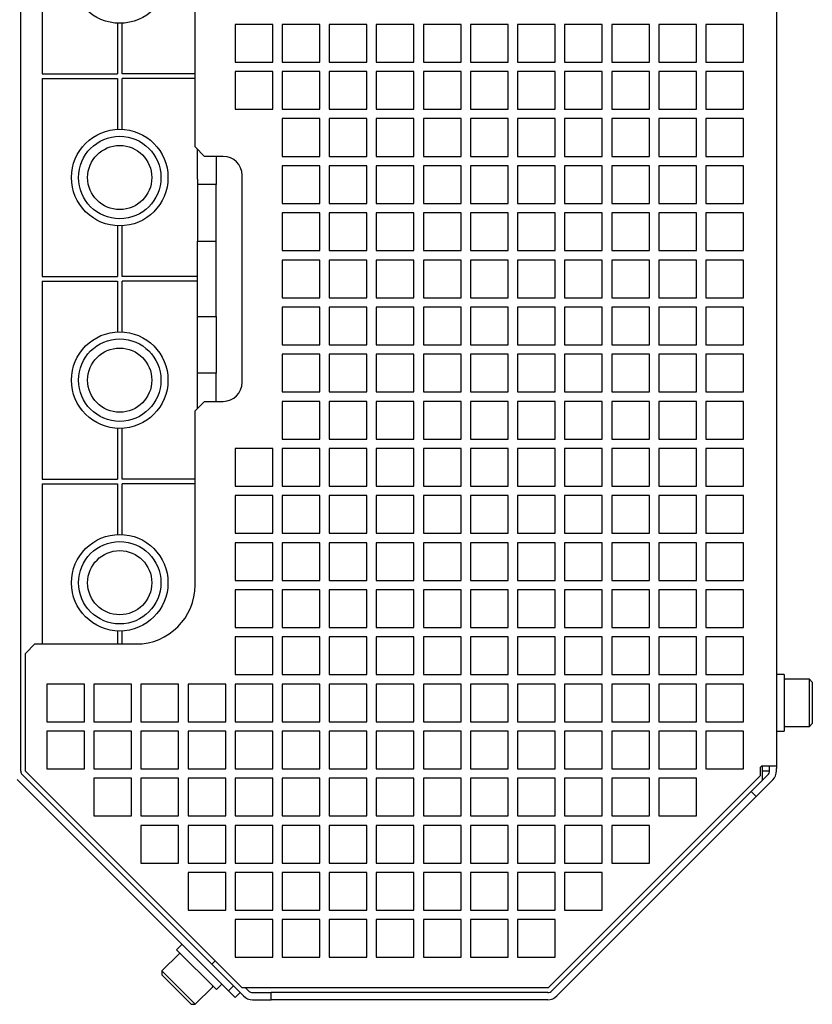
# Model space of a CAD drawing. Header units: millimetres. Extents: x 16 to 577, y 6 to 416.
# Tile 9 of 119: x 173 to 206, y 115 to 157. Entities that reach past the tile are written whole.
import ezdxf

# ---------------------------------------------------------------- set-up
doc = ezdxf.new("R2010")
doc.units = ezdxf.units.MM

msp = doc.modelspace()

# ---------------------------------------------------------------- linework, layer by layer
at = {"color": 7, "linetype": 'Continuous', "lineweight": 25}
for p, q in [((172.6184, 124.8252), (172.6184, 166.6315)), ((204.7184, 166.4108), (204.7184, 125.0459)), ((173.5184, 161.2283), (173.5184, 155.9283)), ((180.0184, 151.3283), (180.0184, 158.7283)), ((176.7184, 156.5808), (176.7184, 155.9283)), ((176.9184, 155.9283), (176.9184, 156.5808)), ((183.3184, 156.5283), (181.7184, 156.5283)), ((181.7184, 156.5283), (181.7184, 154.9283)), ((183.3184, 154.9283), (183.3184, 156.5283)), ((185.3184, 156.5283), (183.7184, 156.5283)), ((183.7184, 156.5283), (183.7184, 154.9283)), ((185.3184, 154.9283), (185.3184, 156.5283)), ((187.3184, 156.5283), (185.7184, 156.5283)), ((185.7184, 156.5283), (185.7184, 154.9283)), ((187.3184, 154.9283), (187.3184, 156.5283)), ((189.3184, 156.5283), (187.7184, 156.5283)), ((187.7184, 156.5283), (187.7184, 154.9283)), ((189.3184, 154.9283), (189.3184, 156.5283)), ((191.3184, 156.5283), (189.7184, 156.5283)), ((189.7184, 156.5283), (189.7184, 154.9283)), ((191.3184, 154.9283), (191.3184, 156.5283)), ((193.3184, 156.5283), (191.7184, 156.5283)), ((191.7184, 156.5283), (191.7184, 154.9283)), ((193.3184, 154.9283), (193.3184, 156.5283)), ((195.3184, 156.5283), (193.7184, 156.5283)), ((193.7184, 156.5283), (193.7184, 154.9283)), ((195.3184, 154.9283), (195.3184, 156.5283)), ((197.3184, 156.5283), (195.7184, 156.5283)), ((195.7184, 156.5283), (195.7184, 154.9283)), ((197.3184, 154.9283), (197.3184, 156.5283)), ((199.3184, 156.5283), (197.7184, 156.5283)), ((197.7184, 156.5283), (197.7184, 154.9283)), ((199.3184, 154.9283), (199.3184, 156.5283)), ((201.3184, 156.5283), (199.7184, 156.5283)), ((199.7184, 156.5283), (199.7184, 154.9283)), ((201.3184, 154.9283), (201.3184, 156.5283)), ((203.3184, 156.5283), (201.7184, 156.5283)), ((201.7184, 156.5283), (201.7184, 154.9283)), ((203.3184, 154.9283), (203.3184, 156.5283)), ((173.5184, 155.9283), (173.5184, 154.4283)), ((176.7184, 155.9283), (176.7184, 154.4283)), ((176.9184, 154.4283), (176.9184, 155.9283)), ((181.7184, 154.9283), (183.3184, 154.9283)), ((183.7184, 154.9283), (185.3184, 154.9283)), ((185.7184, 154.9283), (187.3184, 154.9283)), ((187.7184, 154.9283), (189.3184, 154.9283)), ((189.7184, 154.9283), (191.3184, 154.9283)), ((191.7184, 154.9283), (193.3184, 154.9283)), ((193.7184, 154.9283), (195.3184, 154.9283)), ((195.7184, 154.9283), (197.3184, 154.9283)), ((197.7184, 154.9283), (199.3184, 154.9283)), ((199.7184, 154.9283), (201.3184, 154.9283)), ((201.7184, 154.9283), (203.3184, 154.9283)), ((173.5184, 154.4283), (176.7184, 154.4283)), ((180.0184, 154.4283), (176.9184, 154.4283)), ((183.3184, 154.5283), (181.7184, 154.5283)), ((181.7184, 154.5283), (181.7184, 152.9283)), ((183.3184, 152.9283), (183.3184, 154.5283)), ((185.3184, 154.5283), (183.7184, 154.5283)), ((183.7184, 154.5283), (183.7184, 152.9283)), ((185.3184, 152.9283), (185.3184, 154.5283)), ((187.3184, 154.5283), (185.7184, 154.5283)), ((185.7184, 154.5283), (185.7184, 152.9283)), ((187.3184, 152.9283), (187.3184, 154.5283)), ((189.3184, 154.5283), (187.7184, 154.5283)), ((187.7184, 154.5283), (187.7184, 152.9283)), ((189.3184, 152.9283), (189.3184, 154.5283)), ((191.3184, 154.5283), (189.7184, 154.5283)), ((189.7184, 154.5283), (189.7184, 152.9283)), ((191.3184, 152.9283), (191.3184, 154.5283)), ((193.3184, 154.5283), (191.7184, 154.5283)), ((191.7184, 154.5283), (191.7184, 152.9283)), ((193.3184, 152.9283), (193.3184, 154.5283)), ((195.3184, 154.5283), (193.7184, 154.5283)), ((193.7184, 154.5283), (193.7184, 152.9283)), ((195.3184, 152.9283), (195.3184, 154.5283)), ((197.3184, 154.5283), (195.7184, 154.5283)), ((195.7184, 154.5283), (195.7184, 152.9283)), ((197.3184, 152.9283), (197.3184, 154.5283)), ((199.3184, 154.5283), (197.7184, 154.5283)), ((197.7184, 154.5283), (197.7184, 152.9283)), ((199.3184, 152.9283), (199.3184, 154.5283)), ((201.3184, 154.5283), (199.7184, 154.5283)), ((199.7184, 154.5283), (199.7184, 152.9283)), ((201.3184, 152.9283), (201.3184, 154.5283)), ((203.3184, 154.5283), (201.7184, 154.5283)), ((201.7184, 154.5283), (201.7184, 152.9283)), ((203.3184, 152.9283), (203.3184, 154.5283)), ((173.5184, 154.2283), (176.7184, 154.2283)), ((173.5184, 154.2283), (173.5184, 152.7283)), ((176.7184, 154.2283), (176.7184, 152.7283)), ((180.0184, 154.2283), (176.9184, 154.2283)), ((176.9184, 152.7283), (176.9184, 154.2283)), ((173.5184, 152.7283), (173.5184, 147.3283)), ((176.7184, 152.7283), (176.7184, 152.0759)), ((176.9184, 152.0759), (176.9184, 152.7283)), ((181.7184, 152.9283), (183.3184, 152.9283)), ((183.7184, 152.9283), (185.3184, 152.9283)), ((185.7184, 152.9283), (187.3184, 152.9283)), ((187.7184, 152.9283), (189.3184, 152.9283)), ((189.7184, 152.9283), (191.3184, 152.9283)), ((191.7184, 152.9283), (193.3184, 152.9283)), ((193.7184, 152.9283), (195.3184, 152.9283)), ((195.7184, 152.9283), (197.3184, 152.9283)), ((197.7184, 152.9283), (199.3184, 152.9283)), ((199.7184, 152.9283), (201.3184, 152.9283)), ((201.7184, 152.9283), (203.3184, 152.9283)), ((185.3184, 152.5283), (183.7184, 152.5283)), ((183.7184, 152.5283), (183.7184, 150.9283)), ((185.3184, 150.9283), (185.3184, 152.5283)), ((187.3184, 152.5283), (185.7184, 152.5283)), ((185.7184, 152.5283), (185.7184, 150.9283)), ((187.3184, 150.9283), (187.3184, 152.5283)), ((189.3184, 152.5283), (187.7184, 152.5283)), ((187.7184, 152.5283), (187.7184, 150.9283)), ((189.3184, 150.9283), (189.3184, 152.5283)), ((191.3184, 152.5283), (189.7184, 152.5283)), ((189.7184, 152.5283), (189.7184, 150.9283)), ((191.3184, 150.9283), (191.3184, 152.5283)), ((193.3184, 152.5283), (191.7184, 152.5283)), ((191.7184, 152.5283), (191.7184, 150.9283)), ((193.3184, 150.9283), (193.3184, 152.5283)), ((195.3184, 152.5283), (193.7184, 152.5283)), ((193.7184, 152.5283), (193.7184, 150.9283)), ((195.3184, 150.9283), (195.3184, 152.5283)), ((197.3184, 152.5283), (195.7184, 152.5283)), ((195.7184, 152.5283), (195.7184, 150.9283)), ((197.3184, 150.9283), (197.3184, 152.5283)), ((199.3184, 152.5283), (197.7184, 152.5283)), ((197.7184, 152.5283), (197.7184, 150.9283)), ((199.3184, 150.9283), (199.3184, 152.5283)), ((201.3184, 152.5283), (199.7184, 152.5283)), ((199.7184, 152.5283), (199.7184, 150.9283)), ((201.3184, 150.9283), (201.3184, 152.5283)), ((203.3184, 152.5283), (201.7184, 152.5283)), ((201.7184, 152.5283), (201.7184, 150.9283)), ((203.3184, 150.9283), (203.3184, 152.5283)), ((180.0184, 151.3283), (180.4184, 150.9283)), ((180.1184, 149.9537), (180.1184, 151.2283)), ((181.2184, 150.9283), (180.4184, 150.9283)), ((180.9184, 150.9283), (180.9184, 149.7283)), ((183.7184, 150.9283), (185.3184, 150.9283)), ((185.7184, 150.9283), (187.3184, 150.9283)), ((187.7184, 150.9283), (189.3184, 150.9283)), ((189.7184, 150.9283), (191.3184, 150.9283)), ((191.7184, 150.9283), (193.3184, 150.9283)), ((193.7184, 150.9283), (195.3184, 150.9283)), ((195.7184, 150.9283), (197.3184, 150.9283)), ((197.7184, 150.9283), (199.3184, 150.9283)), ((199.7184, 150.9283), (201.3184, 150.9283)), ((201.7184, 150.9283), (203.3184, 150.9283)), ((185.3184, 150.5283), (183.7184, 150.5283)), ((183.7184, 150.5283), (183.7184, 148.9283)), ((185.3184, 148.9283), (185.3184, 150.5283)), ((187.3184, 150.5283), (185.7184, 150.5283)), ((185.7184, 150.5283), (185.7184, 148.9283)), ((187.3184, 148.9283), (187.3184, 150.5283)), ((189.3184, 150.5283), (187.7184, 150.5283)), ((187.7184, 150.5283), (187.7184, 148.9283)), ((189.3184, 148.9283), (189.3184, 150.5283)), ((191.3184, 150.5283), (189.7184, 150.5283)), ((189.7184, 150.5283), (189.7184, 148.9283)), ((191.3184, 148.9283), (191.3184, 150.5283)), ((193.3184, 150.5283), (191.7184, 150.5283)), ((191.7184, 150.5283), (191.7184, 148.9283)), ((193.3184, 148.9283), (193.3184, 150.5283)), ((195.3184, 150.5283), (193.7184, 150.5283)), ((193.7184, 150.5283), (193.7184, 148.9283)), ((195.3184, 148.9283), (195.3184, 150.5283)), ((197.3184, 150.5283), (195.7184, 150.5283)), ((195.7184, 150.5283), (195.7184, 148.9283)), ((197.3184, 148.9283), (197.3184, 150.5283)), ((199.3184, 150.5283), (197.7184, 150.5283)), ((197.7184, 150.5283), (197.7184, 148.9283)), ((199.3184, 148.9283), (199.3184, 150.5283)), ((201.3184, 150.5283), (199.7184, 150.5283)), ((199.7184, 150.5283), (199.7184, 148.9283)), ((201.3184, 148.9283), (201.3184, 150.5283)), ((203.3184, 150.5283), (201.7184, 150.5283)), ((201.7184, 150.5283), (201.7184, 148.9283)), ((203.3184, 148.9283), (203.3184, 150.5283)), ((182.0184, 141.3283), (182.0184, 150.1283)), ((180.1184, 149.9537), (180.1184, 149.7283)), ((180.9184, 149.7283), (180.1184, 149.7283)), ((180.1184, 149.7283), (180.1184, 147.3283)), ((180.9184, 147.3283), (180.9184, 149.7283)), ((183.7184, 148.9283), (185.3184, 148.9283)), ((185.7184, 148.9283), (187.3184, 148.9283)), ((187.7184, 148.9283), (189.3184, 148.9283)), ((189.7184, 148.9283), (191.3184, 148.9283)), ((191.7184, 148.9283), (193.3184, 148.9283)), ((193.7184, 148.9283), (195.3184, 148.9283)), ((195.7184, 148.9283), (197.3184, 148.9283)), ((197.7184, 148.9283), (199.3184, 148.9283)), ((199.7184, 148.9283), (201.3184, 148.9283)), ((201.7184, 148.9283), (203.3184, 148.9283)), ((185.3184, 148.5283), (183.7184, 148.5283)), ((183.7184, 148.5283), (183.7184, 146.9283)), ((185.3184, 146.9283), (185.3184, 148.5283)), ((187.3184, 148.5283), (185.7184, 148.5283)), ((185.7184, 148.5283), (185.7184, 146.9283)), ((187.3184, 146.9283), (187.3184, 148.5283)), ((189.3184, 148.5283), (187.7184, 148.5283)), ((187.7184, 148.5283), (187.7184, 146.9283)), ((189.3184, 146.9283), (189.3184, 148.5283)), ((191.3184, 148.5283), (189.7184, 148.5283)), ((189.7184, 148.5283), (189.7184, 146.9283)), ((191.3184, 146.9283), (191.3184, 148.5283)), ((193.3184, 148.5283), (191.7184, 148.5283)), ((191.7184, 148.5283), (191.7184, 146.9283)), ((193.3184, 146.9283), (193.3184, 148.5283)), ((195.3184, 148.5283), (193.7184, 148.5283)), ((193.7184, 148.5283), (193.7184, 146.9283)), ((195.3184, 146.9283), (195.3184, 148.5283)), ((197.3184, 148.5283), (195.7184, 148.5283)), ((195.7184, 148.5283), (195.7184, 146.9283)), ((197.3184, 146.9283), (197.3184, 148.5283)), ((199.3184, 148.5283), (197.7184, 148.5283)), ((197.7184, 148.5283), (197.7184, 146.9283)), ((199.3184, 146.9283), (199.3184, 148.5283)), ((201.3184, 148.5283), (199.7184, 148.5283)), ((199.7184, 148.5283), (199.7184, 146.9283)), ((201.3184, 146.9283), (201.3184, 148.5283)), ((203.3184, 148.5283), (201.7184, 148.5283)), ((201.7184, 148.5283), (201.7184, 146.9283)), ((203.3184, 146.9283), (203.3184, 148.5283)), ((176.7184, 147.9808), (176.7184, 147.3283)), ((176.9184, 147.3283), (176.9184, 147.9808)), ((173.5184, 147.3283), (173.5184, 145.8283)), ((176.7184, 147.3283), (176.7184, 145.8283)), ((176.9184, 145.8283), (176.9184, 147.3283)), ((180.1184, 147.3283), (180.9184, 147.3283)), ((180.1184, 144.1283), (180.1184, 147.3283)), ((180.9184, 144.1283), (180.9184, 147.3283)), ((183.7184, 146.9283), (185.3184, 146.9283)), ((185.7184, 146.9283), (187.3184, 146.9283)), ((187.7184, 146.9283), (189.3184, 146.9283)), ((189.7184, 146.9283), (191.3184, 146.9283)), ((191.7184, 146.9283), (193.3184, 146.9283)), ((193.7184, 146.9283), (195.3184, 146.9283)), ((195.7184, 146.9283), (197.3184, 146.9283)), ((197.7184, 146.9283), (199.3184, 146.9283)), ((199.7184, 146.9283), (201.3184, 146.9283)), ((201.7184, 146.9283), (203.3184, 146.9283)), ((185.3184, 146.5283), (183.7184, 146.5283)), ((183.7184, 146.5283), (183.7184, 144.9283)), ((185.3184, 144.9283), (185.3184, 146.5283)), ((187.3184, 146.5283), (185.7184, 146.5283)), ((185.7184, 146.5283), (185.7184, 144.9283)), ((187.3184, 144.9283), (187.3184, 146.5283)), ((189.3184, 146.5283), (187.7184, 146.5283)), ((187.7184, 146.5283), (187.7184, 144.9283)), ((189.3184, 144.9283), (189.3184, 146.5283)), ((191.3184, 146.5283), (189.7184, 146.5283)), ((189.7184, 146.5283), (189.7184, 144.9283)), ((191.3184, 144.9283), (191.3184, 146.5283)), ((193.3184, 146.5283), (191.7184, 146.5283)), ((191.7184, 146.5283), (191.7184, 144.9283)), ((193.3184, 144.9283), (193.3184, 146.5283)), ((195.3184, 146.5283), (193.7184, 146.5283)), ((193.7184, 146.5283), (193.7184, 144.9283)), ((195.3184, 144.9283), (195.3184, 146.5283)), ((197.3184, 146.5283), (195.7184, 146.5283)), ((195.7184, 146.5283), (195.7184, 144.9283)), ((197.3184, 144.9283), (197.3184, 146.5283)), ((199.3184, 146.5283), (197.7184, 146.5283)), ((197.7184, 146.5283), (197.7184, 144.9283)), ((199.3184, 144.9283), (199.3184, 146.5283)), ((201.3184, 146.5283), (199.7184, 146.5283)), ((199.7184, 146.5283), (199.7184, 144.9283)), ((201.3184, 144.9283), (201.3184, 146.5283)), ((203.3184, 146.5283), (201.7184, 146.5283)), ((201.7184, 146.5283), (201.7184, 144.9283)), ((203.3184, 144.9283), (203.3184, 146.5283)), ((173.5184, 145.8283), (176.7184, 145.8283)), ((173.5184, 145.6283), (176.7184, 145.6283)), ((173.5184, 145.6283), (173.5184, 144.1283)), ((176.7184, 145.6283), (176.7184, 144.1283)), ((180.1184, 145.8283), (176.9184, 145.8283)), ((180.1184, 145.6283), (176.9184, 145.6283)), ((176.9184, 144.1283), (176.9184, 145.6283)), ((183.7184, 144.9283), (185.3184, 144.9283)), ((185.7184, 144.9283), (187.3184, 144.9283)), ((187.7184, 144.9283), (189.3184, 144.9283)), ((189.7184, 144.9283), (191.3184, 144.9283)), ((191.7184, 144.9283), (193.3184, 144.9283)), ((193.7184, 144.9283), (195.3184, 144.9283)), ((195.7184, 144.9283), (197.3184, 144.9283)), ((197.7184, 144.9283), (199.3184, 144.9283)), ((199.7184, 144.9283), (201.3184, 144.9283)), ((201.7184, 144.9283), (203.3184, 144.9283)), ((185.3184, 144.5283), (183.7184, 144.5283)), ((183.7184, 144.5283), (183.7184, 142.9283)), ((185.3184, 142.9283), (185.3184, 144.5283)), ((187.3184, 144.5283), (185.7184, 144.5283)), ((185.7184, 144.5283), (185.7184, 142.9283)), ((187.3184, 142.9283), (187.3184, 144.5283)), ((189.3184, 144.5283), (187.7184, 144.5283)), ((187.7184, 144.5283), (187.7184, 142.9283)), ((189.3184, 142.9283), (189.3184, 144.5283)), ((191.3184, 144.5283), (189.7184, 144.5283)), ((189.7184, 144.5283), (189.7184, 142.9283)), ((191.3184, 142.9283), (191.3184, 144.5283)), ((193.3184, 144.5283), (191.7184, 144.5283)), ((191.7184, 144.5283), (191.7184, 142.9283)), ((193.3184, 142.9283), (193.3184, 144.5283)), ((195.3184, 144.5283), (193.7184, 144.5283)), ((193.7184, 144.5283), (193.7184, 142.9283)), ((195.3184, 142.9283), (195.3184, 144.5283)), ((197.3184, 144.5283), (195.7184, 144.5283)), ((195.7184, 144.5283), (195.7184, 142.9283)), ((197.3184, 142.9283), (197.3184, 144.5283)), ((199.3184, 144.5283), (197.7184, 144.5283)), ((197.7184, 144.5283), (197.7184, 142.9283)), ((199.3184, 142.9283), (199.3184, 144.5283)), ((201.3184, 144.5283), (199.7184, 144.5283)), ((199.7184, 144.5283), (199.7184, 142.9283)), ((201.3184, 142.9283), (201.3184, 144.5283)), ((203.3184, 144.5283), (201.7184, 144.5283)), ((201.7184, 144.5283), (201.7184, 142.9283)), ((203.3184, 142.9283), (203.3184, 144.5283)), ((173.5184, 144.1283), (173.5184, 138.7283)), ((176.7184, 144.1283), (176.7184, 143.4759)), ((176.9184, 143.4759), (176.9184, 144.1283)), ((180.1184, 144.1283), (180.9184, 144.1283)), ((180.1184, 141.7283), (180.1184, 144.1283)), ((180.9184, 144.1283), (180.9184, 141.7283)), ((183.7184, 142.9283), (185.3184, 142.9283)), ((185.3184, 142.5283), (183.7184, 142.5283)), ((183.7184, 142.5283), (183.7184, 140.9283)), ((185.3184, 140.9283), (185.3184, 142.5283)), ((185.7184, 142.9283), (187.3184, 142.9283)), ((187.3184, 142.5283), (185.7184, 142.5283)), ((185.7184, 142.5283), (185.7184, 140.9283)), ((187.3184, 140.9283), (187.3184, 142.5283)), ((187.7184, 142.9283), (189.3184, 142.9283)), ((189.3184, 142.5283), (187.7184, 142.5283)), ((187.7184, 142.5283), (187.7184, 140.9283)), ((189.3184, 140.9283), (189.3184, 142.5283)), ((189.7184, 142.9283), (191.3184, 142.9283)), ((191.3184, 142.5283), (189.7184, 142.5283)), ((189.7184, 142.5283), (189.7184, 140.9283)), ((191.3184, 140.9283), (191.3184, 142.5283)), ((191.7184, 142.9283), (193.3184, 142.9283)), ((193.3184, 142.5283), (191.7184, 142.5283)), ((191.7184, 142.5283), (191.7184, 140.9283)), ((193.3184, 140.9283), (193.3184, 142.5283)), ((193.7184, 142.9283), (195.3184, 142.9283)), ((195.3184, 142.5283), (193.7184, 142.5283)), ((193.7184, 142.5283), (193.7184, 140.9283)), ((195.3184, 140.9283), (195.3184, 142.5283)), ((195.7184, 142.9283), (197.3184, 142.9283)), ((197.3184, 142.5283), (195.7184, 142.5283)), ((195.7184, 142.5283), (195.7184, 140.9283)), ((197.3184, 140.9283), (197.3184, 142.5283)), ((197.7184, 142.9283), (199.3184, 142.9283)), ((199.3184, 142.5283), (197.7184, 142.5283)), ((197.7184, 142.5283), (197.7184, 140.9283)), ((199.3184, 140.9283), (199.3184, 142.5283)), ((199.7184, 142.9283), (201.3184, 142.9283)), ((201.3184, 142.5283), (199.7184, 142.5283)), ((199.7184, 142.5283), (199.7184, 140.9283)), ((201.3184, 140.9283), (201.3184, 142.5283)), ((201.7184, 142.9283), (203.3184, 142.9283)), ((203.3184, 142.5283), (201.7184, 142.5283)), ((201.7184, 142.5283), (201.7184, 140.9283)), ((203.3184, 140.9283), (203.3184, 142.5283)), ((180.9184, 141.7283), (180.1184, 141.7283)), ((180.1184, 141.503), (180.1184, 141.7283)), ((180.9184, 140.5283), (180.9184, 141.7283)), ((180.1184, 140.2283), (180.1184, 141.503)), ((183.7184, 140.9283), (185.3184, 140.9283)), ((185.7184, 140.9283), (187.3184, 140.9283)), ((187.7184, 140.9283), (189.3184, 140.9283)), ((189.7184, 140.9283), (191.3184, 140.9283)), ((191.7184, 140.9283), (193.3184, 140.9283)), ((193.7184, 140.9283), (195.3184, 140.9283)), ((195.7184, 140.9283), (197.3184, 140.9283)), ((197.7184, 140.9283), (199.3184, 140.9283)), ((199.7184, 140.9283), (201.3184, 140.9283)), ((201.7184, 140.9283), (203.3184, 140.9283)), ((180.4184, 140.5283), (180.0184, 140.1283)), ((180.4184, 140.5283), (181.2184, 140.5283)), ((185.3184, 140.5283), (183.7184, 140.5283)), ((183.7184, 140.5283), (183.7184, 138.9283)), ((185.3184, 138.9283), (185.3184, 140.5283)), ((187.3184, 140.5283), (185.7184, 140.5283)), ((185.7184, 140.5283), (185.7184, 138.9283)), ((187.3184, 138.9283), (187.3184, 140.5283)), ((189.3184, 140.5283), (187.7184, 140.5283)), ((187.7184, 140.5283), (187.7184, 138.9283)), ((189.3184, 138.9283), (189.3184, 140.5283)), ((191.3184, 140.5283), (189.7184, 140.5283)), ((189.7184, 140.5283), (189.7184, 138.9283)), ((191.3184, 138.9283), (191.3184, 140.5283)), ((193.3184, 140.5283), (191.7184, 140.5283)), ((191.7184, 140.5283), (191.7184, 138.9283)), ((193.3184, 138.9283), (193.3184, 140.5283)), ((195.3184, 140.5283), (193.7184, 140.5283)), ((193.7184, 140.5283), (193.7184, 138.9283)), ((195.3184, 138.9283), (195.3184, 140.5283)), ((197.3184, 140.5283), (195.7184, 140.5283)), ((195.7184, 140.5283), (195.7184, 138.9283)), ((197.3184, 138.9283), (197.3184, 140.5283)), ((199.3184, 140.5283), (197.7184, 140.5283)), ((197.7184, 140.5283), (197.7184, 138.9283)), ((199.3184, 138.9283), (199.3184, 140.5283)), ((201.3184, 140.5283), (199.7184, 140.5283)), ((199.7184, 140.5283), (199.7184, 138.9283)), ((201.3184, 138.9283), (201.3184, 140.5283)), ((203.3184, 140.5283), (201.7184, 140.5283)), ((201.7184, 140.5283), (201.7184, 138.9283)), ((203.3184, 138.9283), (203.3184, 140.5283)), ((180.0184, 132.7283), (180.0184, 140.1283)), ((176.7184, 139.3808), (176.7184, 138.7283)), ((176.9184, 138.7283), (176.9184, 139.3808)), ((183.7184, 138.9283), (185.3184, 138.9283)), ((185.7184, 138.9283), (187.3184, 138.9283)), ((187.7184, 138.9283), (189.3184, 138.9283)), ((189.7184, 138.9283), (191.3184, 138.9283)), ((191.7184, 138.9283), (193.3184, 138.9283)), ((193.7184, 138.9283), (195.3184, 138.9283)), ((195.7184, 138.9283), (197.3184, 138.9283)), ((197.7184, 138.9283), (199.3184, 138.9283)), ((199.7184, 138.9283), (201.3184, 138.9283)), ((201.7184, 138.9283), (203.3184, 138.9283)), ((173.5184, 138.7283), (173.5184, 137.2283)), ((176.7184, 138.7283), (176.7184, 137.2283)), ((176.9184, 137.2283), (176.9184, 138.7283)), ((183.3184, 138.5283), (181.7184, 138.5283)), ((181.7184, 138.5283), (181.7184, 136.9283)), ((183.3184, 136.9283), (183.3184, 138.5283)), ((185.3184, 138.5283), (183.7184, 138.5283)), ((183.7184, 138.5283), (183.7184, 136.9283)), ((185.3184, 136.9283), (185.3184, 138.5283)), ((187.3184, 138.5283), (185.7184, 138.5283)), ((185.7184, 138.5283), (185.7184, 136.9283)), ((187.3184, 136.9283), (187.3184, 138.5283)), ((189.3184, 138.5283), (187.7184, 138.5283)), ((187.7184, 138.5283), (187.7184, 136.9283)), ((189.3184, 136.9283), (189.3184, 138.5283)), ((191.3184, 138.5283), (189.7184, 138.5283)), ((189.7184, 138.5283), (189.7184, 136.9283)), ((191.3184, 136.9283), (191.3184, 138.5283)), ((193.3184, 138.5283), (191.7184, 138.5283)), ((191.7184, 138.5283), (191.7184, 136.9283)), ((193.3184, 136.9283), (193.3184, 138.5283)), ((195.3184, 138.5283), (193.7184, 138.5283)), ((193.7184, 138.5283), (193.7184, 136.9283)), ((195.3184, 136.9283), (195.3184, 138.5283)), ((197.3184, 138.5283), (195.7184, 138.5283)), ((195.7184, 138.5283), (195.7184, 136.9283)), ((197.3184, 136.9283), (197.3184, 138.5283)), ((199.3184, 138.5283), (197.7184, 138.5283)), ((197.7184, 138.5283), (197.7184, 136.9283)), ((199.3184, 136.9283), (199.3184, 138.5283)), ((201.3184, 138.5283), (199.7184, 138.5283)), ((199.7184, 138.5283), (199.7184, 136.9283)), ((201.3184, 136.9283), (201.3184, 138.5283)), ((203.3184, 138.5283), (201.7184, 138.5283)), ((201.7184, 138.5283), (201.7184, 136.9283)), ((203.3184, 136.9283), (203.3184, 138.5283)), ((173.5184, 137.2283), (176.7184, 137.2283)), ((180.0184, 137.2283), (176.9184, 137.2283)), ((173.5184, 137.0283), (176.7184, 137.0283)), ((173.5184, 137.0283), (173.5184, 135.5283)), ((176.7184, 137.0283), (176.7184, 135.5283)), ((180.0184, 137.0283), (176.9184, 137.0283)), ((176.9184, 135.5283), (176.9184, 137.0283)), ((181.7184, 136.9283), (183.3184, 136.9283)), ((183.7184, 136.9283), (185.3184, 136.9283)), ((185.7184, 136.9283), (187.3184, 136.9283)), ((187.7184, 136.9283), (189.3184, 136.9283)), ((189.7184, 136.9283), (191.3184, 136.9283)), ((191.7184, 136.9283), (193.3184, 136.9283)), ((193.7184, 136.9283), (195.3184, 136.9283)), ((195.7184, 136.9283), (197.3184, 136.9283)), ((197.7184, 136.9283), (199.3184, 136.9283)), ((199.7184, 136.9283), (201.3184, 136.9283)), ((201.7184, 136.9283), (203.3184, 136.9283)), ((183.3184, 136.5283), (181.7184, 136.5283)), ((181.7184, 136.5283), (181.7184, 134.9283)), ((183.3184, 134.9283), (183.3184, 136.5283)), ((185.3184, 136.5283), (183.7184, 136.5283)), ((183.7184, 136.5283), (183.7184, 134.9283)), ((185.3184, 134.9283), (185.3184, 136.5283)), ((187.3184, 136.5283), (185.7184, 136.5283)), ((185.7184, 136.5283), (185.7184, 134.9283)), ((187.3184, 134.9283), (187.3184, 136.5283)), ((189.3184, 136.5283), (187.7184, 136.5283)), ((187.7184, 136.5283), (187.7184, 134.9283)), ((189.3184, 134.9283), (189.3184, 136.5283)), ((191.3184, 136.5283), (189.7184, 136.5283)), ((189.7184, 136.5283), (189.7184, 134.9283)), ((191.3184, 134.9283), (191.3184, 136.5283)), ((193.3184, 136.5283), (191.7184, 136.5283)), ((191.7184, 136.5283), (191.7184, 134.9283)), ((193.3184, 134.9283), (193.3184, 136.5283)), ((195.3184, 136.5283), (193.7184, 136.5283)), ((193.7184, 136.5283), (193.7184, 134.9283)), ((195.3184, 134.9283), (195.3184, 136.5283)), ((197.3184, 136.5283), (195.7184, 136.5283)), ((195.7184, 136.5283), (195.7184, 134.9283)), ((197.3184, 134.9283), (197.3184, 136.5283)), ((199.3184, 136.5283), (197.7184, 136.5283)), ((197.7184, 136.5283), (197.7184, 134.9283)), ((199.3184, 134.9283), (199.3184, 136.5283)), ((201.3184, 136.5283), (199.7184, 136.5283)), ((199.7184, 136.5283), (199.7184, 134.9283)), ((201.3184, 134.9283), (201.3184, 136.5283)), ((203.3184, 136.5283), (201.7184, 136.5283)), ((201.7184, 136.5283), (201.7184, 134.9283)), ((203.3184, 134.9283), (203.3184, 136.5283)), ((173.5184, 135.5283), (173.5184, 130.2283)), ((176.7184, 135.5283), (176.7184, 134.8759)), ((176.9184, 134.8759), (176.9184, 135.5283)), ((181.7184, 134.9283), (183.3184, 134.9283)), ((183.7184, 134.9283), (185.3184, 134.9283)), ((185.7184, 134.9283), (187.3184, 134.9283)), ((187.7184, 134.9283), (189.3184, 134.9283)), ((189.7184, 134.9283), (191.3184, 134.9283)), ((191.7184, 134.9283), (193.3184, 134.9283)), ((193.7184, 134.9283), (195.3184, 134.9283)), ((195.7184, 134.9283), (197.3184, 134.9283)), ((197.7184, 134.9283), (199.3184, 134.9283)), ((199.7184, 134.9283), (201.3184, 134.9283)), ((201.7184, 134.9283), (203.3184, 134.9283)), ((183.3184, 134.5283), (181.7184, 134.5283)), ((181.7184, 134.5283), (181.7184, 132.9283)), ((183.3184, 132.9283), (183.3184, 134.5283)), ((185.3184, 134.5283), (183.7184, 134.5283)), ((183.7184, 134.5283), (183.7184, 132.9283)), ((185.3184, 132.9283), (185.3184, 134.5283)), ((187.3184, 134.5283), (185.7184, 134.5283)), ((185.7184, 134.5283), (185.7184, 132.9283)), ((187.3184, 132.9283), (187.3184, 134.5283)), ((189.3184, 134.5283), (187.7184, 134.5283)), ((187.7184, 134.5283), (187.7184, 132.9283)), ((189.3184, 132.9283), (189.3184, 134.5283)), ((191.3184, 134.5283), (189.7184, 134.5283)), ((189.7184, 134.5283), (189.7184, 132.9283)), ((191.3184, 132.9283), (191.3184, 134.5283)), ((193.3184, 134.5283), (191.7184, 134.5283)), ((191.7184, 134.5283), (191.7184, 132.9283)), ((193.3184, 132.9283), (193.3184, 134.5283)), ((195.3184, 134.5283), (193.7184, 134.5283)), ((193.7184, 134.5283), (193.7184, 132.9283)), ((195.3184, 132.9283), (195.3184, 134.5283)), ((197.3184, 134.5283), (195.7184, 134.5283)), ((195.7184, 134.5283), (195.7184, 132.9283)), ((197.3184, 132.9283), (197.3184, 134.5283)), ((199.3184, 134.5283), (197.7184, 134.5283)), ((197.7184, 134.5283), (197.7184, 132.9283)), ((199.3184, 132.9283), (199.3184, 134.5283)), ((201.3184, 134.5283), (199.7184, 134.5283)), ((199.7184, 134.5283), (199.7184, 132.9283)), ((201.3184, 132.9283), (201.3184, 134.5283)), ((203.3184, 134.5283), (201.7184, 134.5283)), ((201.7184, 134.5283), (201.7184, 132.9283)), ((203.3184, 132.9283), (203.3184, 134.5283)), ((181.7184, 132.9283), (183.3184, 132.9283)), ((183.7184, 132.9283), (185.3184, 132.9283)), ((185.7184, 132.9283), (187.3184, 132.9283)), ((187.7184, 132.9283), (189.3184, 132.9283)), ((189.7184, 132.9283), (191.3184, 132.9283)), ((191.7184, 132.9283), (193.3184, 132.9283)), ((193.7184, 132.9283), (195.3184, 132.9283)), ((195.7184, 132.9283), (197.3184, 132.9283)), ((197.7184, 132.9283), (199.3184, 132.9283)), ((199.7184, 132.9283), (201.3184, 132.9283)), ((201.7184, 132.9283), (203.3184, 132.9283)), ((183.3184, 132.5283), (181.7184, 132.5283)), ((181.7184, 132.5283), (181.7184, 130.9283)), ((183.3184, 130.9283), (183.3184, 132.5283)), ((185.3184, 132.5283), (183.7184, 132.5283)), ((183.7184, 132.5283), (183.7184, 130.9283)), ((185.3184, 130.9283), (185.3184, 132.5283)), ((187.3184, 132.5283), (185.7184, 132.5283)), ((185.7184, 132.5283), (185.7184, 130.9283)), ((187.3184, 130.9283), (187.3184, 132.5283)), ((189.3184, 132.5283), (187.7184, 132.5283)), ((187.7184, 132.5283), (187.7184, 130.9283)), ((189.3184, 130.9283), (189.3184, 132.5283)), ((191.3184, 132.5283), (189.7184, 132.5283)), ((189.7184, 132.5283), (189.7184, 130.9283)), ((191.3184, 130.9283), (191.3184, 132.5283)), ((193.3184, 132.5283), (191.7184, 132.5283)), ((191.7184, 132.5283), (191.7184, 130.9283)), ((193.3184, 130.9283), (193.3184, 132.5283)), ((195.3184, 132.5283), (193.7184, 132.5283)), ((193.7184, 132.5283), (193.7184, 130.9283)), ((195.3184, 130.9283), (195.3184, 132.5283)), ((197.3184, 132.5283), (195.7184, 132.5283)), ((195.7184, 132.5283), (195.7184, 130.9283)), ((197.3184, 130.9283), (197.3184, 132.5283)), ((199.3184, 132.5283), (197.7184, 132.5283)), ((197.7184, 132.5283), (197.7184, 130.9283)), ((199.3184, 130.9283), (199.3184, 132.5283)), ((201.3184, 132.5283), (199.7184, 132.5283)), ((199.7184, 132.5283), (199.7184, 130.9283)), ((201.3184, 130.9283), (201.3184, 132.5283)), ((203.3184, 132.5283), (201.7184, 132.5283)), ((201.7184, 132.5283), (201.7184, 130.9283)), ((203.3184, 130.9283), (203.3184, 132.5283)), ((181.7184, 130.9283), (183.3184, 130.9283)), ((183.7184, 130.9283), (185.3184, 130.9283)), ((185.7184, 130.9283), (187.3184, 130.9283)), ((187.7184, 130.9283), (189.3184, 130.9283)), ((189.7184, 130.9283), (191.3184, 130.9283)), ((191.7184, 130.9283), (193.3184, 130.9283)), ((193.7184, 130.9283), (195.3184, 130.9283)), ((195.7184, 130.9283), (197.3184, 130.9283)), ((197.7184, 130.9283), (199.3184, 130.9283)), ((199.7184, 130.9283), (201.3184, 130.9283)), ((201.7184, 130.9283), (203.3184, 130.9283)), ((176.7184, 130.7808), (176.7184, 130.2283)), ((176.9184, 130.2283), (176.9184, 130.7808)), ((183.3184, 130.5283), (181.7184, 130.5283)), ((181.7184, 130.5283), (181.7184, 128.9283)), ((183.3184, 128.9283), (183.3184, 130.5283)), ((185.3184, 130.5283), (183.7184, 130.5283)), ((183.7184, 130.5283), (183.7184, 128.9283)), ((185.3184, 128.9283), (185.3184, 130.5283)), ((187.3184, 130.5283), (185.7184, 130.5283)), ((185.7184, 130.5283), (185.7184, 128.9283)), ((187.3184, 128.9283), (187.3184, 130.5283)), ((189.3184, 130.5283), (187.7184, 130.5283)), ((187.7184, 130.5283), (187.7184, 128.9283)), ((189.3184, 128.9283), (189.3184, 130.5283)), ((191.3184, 130.5283), (189.7184, 130.5283)), ((189.7184, 130.5283), (189.7184, 128.9283)), ((191.3184, 128.9283), (191.3184, 130.5283)), ((193.3184, 130.5283), (191.7184, 130.5283)), ((191.7184, 130.5283), (191.7184, 128.9283)), ((193.3184, 128.9283), (193.3184, 130.5283)), ((195.3184, 130.5283), (193.7184, 130.5283)), ((193.7184, 130.5283), (193.7184, 128.9283)), ((195.3184, 128.9283), (195.3184, 130.5283)), ((197.3184, 130.5283), (195.7184, 130.5283)), ((195.7184, 130.5283), (195.7184, 128.9283)), ((197.3184, 128.9283), (197.3184, 130.5283)), ((199.3184, 130.5283), (197.7184, 130.5283)), ((197.7184, 130.5283), (197.7184, 128.9283)), ((199.3184, 128.9283), (199.3184, 130.5283)), ((201.3184, 130.5283), (199.7184, 130.5283)), ((199.7184, 130.5283), (199.7184, 128.9283)), ((201.3184, 128.9283), (201.3184, 130.5283)), ((203.3184, 130.5283), (201.7184, 130.5283)), ((201.7184, 130.5283), (201.7184, 128.9283)), ((203.3184, 128.9283), (203.3184, 130.5283)), ((173.2184, 130.2283), (172.8184, 129.8283)), ((173.2184, 130.2283), (177.5184, 130.2283)), ((172.8184, 124.8252), (172.8184, 129.8283)), ((181.7184, 128.9283), (183.3184, 128.9283)), ((183.7184, 128.9283), (185.3184, 128.9283)), ((185.7184, 128.9283), (187.3184, 128.9283)), ((187.7184, 128.9283), (189.3184, 128.9283)), ((189.7184, 128.9283), (191.3184, 128.9283)), ((191.7184, 128.9283), (193.3184, 128.9283)), ((193.7184, 128.9283), (195.3184, 128.9283)), ((195.7184, 128.9283), (197.3184, 128.9283)), ((197.7184, 128.9283), (199.3184, 128.9283)), ((199.7184, 128.9283), (201.3184, 128.9283)), ((201.7184, 128.9283), (203.3184, 128.9283)), ((205.0384, 128.9283), (204.7184, 128.9283)), ((205.0384, 128.9283), (205.0384, 127.7111)), ((175.3184, 128.5283), (173.7184, 128.5283)), ((173.7184, 128.5283), (173.7184, 126.9283)), ((175.3184, 126.9283), (175.3184, 128.5283)), ((177.3184, 128.5283), (175.7184, 128.5283)), ((175.7184, 128.5283), (175.7184, 126.9283)), ((177.3184, 126.9283), (177.3184, 128.5283)), ((179.3184, 128.5283), (177.7184, 128.5283)), ((177.7184, 128.5283), (177.7184, 126.9283)), ((179.3184, 126.9283), (179.3184, 128.5283)), ((181.3184, 128.5283), (179.7184, 128.5283)), ((179.7184, 128.5283), (179.7184, 126.9283)), ((181.3184, 126.9283), (181.3184, 128.5283)), ((183.3184, 128.5283), (181.7184, 128.5283)), ((181.7184, 128.5283), (181.7184, 126.9283)), ((183.3184, 126.9283), (183.3184, 128.5283)), ((185.3184, 128.5283), (183.7184, 128.5283)), ((183.7184, 128.5283), (183.7184, 126.9283)), ((185.3184, 126.9283), (185.3184, 128.5283)), ((187.3184, 128.5283), (185.7184, 128.5283)), ((185.7184, 128.5283), (185.7184, 126.9283)), ((187.3184, 126.9283), (187.3184, 128.5283)), ((189.3184, 128.5283), (187.7184, 128.5283)), ((187.7184, 128.5283), (187.7184, 126.9283)), ((189.3184, 126.9283), (189.3184, 128.5283)), ((191.3184, 128.5283), (189.7184, 128.5283)), ((189.7184, 128.5283), (189.7184, 126.9283)), ((191.3184, 126.9283), (191.3184, 128.5283)), ((193.3184, 128.5283), (191.7184, 128.5283)), ((191.7184, 128.5283), (191.7184, 126.9283)), ((193.3184, 126.9283), (193.3184, 128.5283)), ((195.3184, 128.5283), (193.7184, 128.5283)), ((193.7184, 128.5283), (193.7184, 126.9283)), ((195.3184, 126.9283), (195.3184, 128.5283)), ((197.3184, 128.5283), (195.7184, 128.5283)), ((195.7184, 128.5283), (195.7184, 126.9283)), ((197.3184, 126.9283), (197.3184, 128.5283)), ((199.3184, 128.5283), (197.7184, 128.5283)), ((197.7184, 128.5283), (197.7184, 126.9283)), ((199.3184, 126.9283), (199.3184, 128.5283)), ((201.3184, 128.5283), (199.7184, 128.5283)), ((199.7184, 128.5283), (199.7184, 126.9283)), ((201.3184, 126.9283), (201.3184, 128.5283)), ((203.3184, 128.5283), (201.7184, 128.5283)), ((201.7184, 128.5283), (201.7184, 126.9283)), ((203.3184, 126.9283), (203.3184, 128.5283)), ((206.1184, 128.7283), (205.0884, 128.7283)), ((206.2384, 128.6083), (206.1184, 128.7283)), ((206.1184, 127.7283), (206.1184, 128.7283)), ((206.2384, 128.6083), (206.2384, 127.7283)), ((205.0384, 127.7111), (205.0384, 126.5283)), ((206.1184, 126.7283), (206.1184, 127.7283)), ((206.2384, 127.7283), (206.2384, 126.8483)), ((173.7184, 126.9283), (175.3184, 126.9283)), ((175.7184, 126.9283), (177.3184, 126.9283)), ((177.7184, 126.9283), (179.3184, 126.9283)), ((179.7184, 126.9283), (181.3184, 126.9283)), ((181.7184, 126.9283), (183.3184, 126.9283)), ((183.7184, 126.9283), (185.3184, 126.9283)), ((185.7184, 126.9283), (187.3184, 126.9283)), ((187.7184, 126.9283), (189.3184, 126.9283)), ((189.7184, 126.9283), (191.3184, 126.9283)), ((191.7184, 126.9283), (193.3184, 126.9283)), ((193.7184, 126.9283), (195.3184, 126.9283)), ((195.7184, 126.9283), (197.3184, 126.9283)), ((197.7184, 126.9283), (199.3184, 126.9283)), ((199.7184, 126.9283), (201.3184, 126.9283)), ((201.7184, 126.9283), (203.3184, 126.9283)), ((205.0884, 126.7283), (206.1184, 126.7283)), ((206.1184, 126.7283), (206.2384, 126.8483)), ((175.3184, 126.5283), (173.7184, 126.5283)), ((173.7184, 126.5283), (173.7184, 124.9283)), ((175.3184, 124.9283), (175.3184, 126.5283)), ((177.3184, 126.5283), (175.7184, 126.5283)), ((175.7184, 126.5283), (175.7184, 124.9283)), ((177.3184, 124.9283), (177.3184, 126.5283)), ((179.3184, 126.5283), (177.7184, 126.5283)), ((177.7184, 126.5283), (177.7184, 124.9283)), ((179.3184, 124.9283), (179.3184, 126.5283)), ((181.3184, 126.5283), (179.7184, 126.5283)), ((179.7184, 126.5283), (179.7184, 124.9283)), ((181.3184, 124.9283), (181.3184, 126.5283)), ((183.3184, 126.5283), (181.7184, 126.5283)), ((181.7184, 126.5283), (181.7184, 124.9283)), ((183.3184, 124.9283), (183.3184, 126.5283)), ((185.3184, 126.5283), (183.7184, 126.5283)), ((183.7184, 126.5283), (183.7184, 124.9283)), ((185.3184, 124.9283), (185.3184, 126.5283)), ((187.3184, 126.5283), (185.7184, 126.5283)), ((185.7184, 126.5283), (185.7184, 124.9283)), ((187.3184, 124.9283), (187.3184, 126.5283)), ((189.3184, 126.5283), (187.7184, 126.5283)), ((187.7184, 126.5283), (187.7184, 124.9283)), ((189.3184, 124.9283), (189.3184, 126.5283)), ((191.3184, 126.5283), (189.7184, 126.5283)), ((189.7184, 126.5283), (189.7184, 124.9283)), ((191.3184, 124.9283), (191.3184, 126.5283)), ((193.3184, 126.5283), (191.7184, 126.5283)), ((191.7184, 126.5283), (191.7184, 124.9283)), ((193.3184, 124.9283), (193.3184, 126.5283)), ((195.3184, 126.5283), (193.7184, 126.5283)), ((193.7184, 126.5283), (193.7184, 124.9283)), ((195.3184, 124.9283), (195.3184, 126.5283)), ((197.3184, 126.5283), (195.7184, 126.5283)), ((195.7184, 126.5283), (195.7184, 124.9283)), ((197.3184, 124.9283), (197.3184, 126.5283)), ((199.3184, 126.5283), (197.7184, 126.5283)), ((197.7184, 126.5283), (197.7184, 124.9283)), ((199.3184, 124.9283), (199.3184, 126.5283)), ((201.3184, 126.5283), (199.7184, 126.5283)), ((199.7184, 126.5283), (199.7184, 124.9283)), ((201.3184, 124.9283), (201.3184, 126.5283)), ((203.3184, 126.5283), (201.7184, 126.5283)), ((201.7184, 126.5283), (201.7184, 124.9283)), ((203.3184, 124.9283), (203.3184, 126.5283)), ((204.7184, 126.5283), (205.0384, 126.5283)), ((204.1184, 124.4423), (204.1184, 125.0459)), ((204.1684, 125.0459), (204.1184, 125.0459)), ((204.7184, 125.0459), (204.1684, 125.0459)), ((204.4184, 124.9459), (204.4184, 125.0459)), ((204.7184, 125.0459), (204.7184, 124.9459)), ((181.6496, 115.7112), (172.677, 124.6838)), ((182.0152, 115.6283), (172.8184, 124.8252)), ((173.7184, 124.9283), (175.3184, 124.9283)), ((175.7184, 124.9283), (177.3184, 124.9283)), ((177.7184, 124.9283), (179.3184, 124.9283)), ((179.7184, 124.9283), (181.3184, 124.9283)), ((181.7184, 124.9283), (183.3184, 124.9283)), ((183.7184, 124.9283), (185.3184, 124.9283)), ((185.7184, 124.9283), (187.3184, 124.9283)), ((187.7184, 124.9283), (189.3184, 124.9283)), ((189.7184, 124.9283), (191.3184, 124.9283)), ((191.7184, 124.9283), (193.3184, 124.9283)), ((193.7184, 124.9283), (195.3184, 124.9283)), ((204.0184, 124.6252), (195.0215, 115.6283)), ((195.7184, 124.9283), (197.3184, 124.9283)), ((197.7184, 124.9283), (199.3184, 124.9283)), ((199.7184, 124.9283), (201.3184, 124.9283)), ((201.7184, 124.9283), (203.3184, 124.9283)), ((204.0184, 124.9459), (204.0184, 124.6252)), ((204.1184, 124.8459), (204.1684, 124.8459)), ((204.1684, 124.8459), (204.4133, 124.8459)), ((204.183, 124.507), (204.233, 124.557)), ((204.233, 124.557), (204.3452, 124.6691)), ((204.4184, 124.8459), (204.4184, 124.9459)), ((204.7184, 124.8459), (204.7184, 124.9459)), ((181.4374, 115.499), (172.4648, 124.4716)), ((177.3184, 124.5283), (175.7184, 124.5283)), ((175.7184, 124.5283), (175.7184, 122.9283)), ((177.3184, 122.9283), (177.3184, 124.5283)), ((179.3184, 124.5283), (177.7184, 124.5283)), ((177.7184, 124.5283), (177.7184, 122.9283)), ((179.3184, 122.9283), (179.3184, 124.5283)), ((181.3184, 124.5283), (179.7184, 124.5283)), ((179.7184, 124.5283), (179.7184, 122.9283)), ((181.3184, 122.9283), (181.3184, 124.5283)), ((183.3184, 124.5283), (181.7184, 124.5283)), ((181.7184, 124.5283), (181.7184, 122.9283)), ((183.3184, 122.9283), (183.3184, 124.5283)), ((185.3184, 124.5283), (183.7184, 124.5283)), ((183.7184, 124.5283), (183.7184, 122.9283)), ((185.3184, 122.9283), (185.3184, 124.5283)), ((187.3184, 124.5283), (185.7184, 124.5283)), ((185.7184, 124.5283), (185.7184, 122.9283)), ((187.3184, 122.9283), (187.3184, 124.5283)), ((189.3184, 124.5283), (187.7184, 124.5283)), ((187.7184, 124.5283), (187.7184, 122.9283)), ((189.3184, 122.9283), (189.3184, 124.5283)), ((191.3184, 124.5283), (189.7184, 124.5283)), ((189.7184, 124.5283), (189.7184, 122.9283)), ((191.3184, 122.9283), (191.3184, 124.5283)), ((193.3184, 124.5283), (191.7184, 124.5283)), ((191.7184, 124.5283), (191.7184, 122.9283)), ((193.3184, 122.9283), (193.3184, 124.5283)), ((195.3184, 124.5283), (193.7184, 124.5283)), ((193.7184, 124.5283), (193.7184, 122.9283)), ((195.3184, 122.9283), (195.3184, 124.5283)), ((197.3184, 124.5283), (195.7184, 124.5283)), ((195.7184, 124.5283), (195.7184, 122.9283)), ((197.3184, 122.9283), (197.3184, 124.5283)), ((199.3184, 124.5283), (197.7184, 124.5283)), ((197.7184, 124.5283), (197.7184, 122.9283)), ((199.3184, 122.9283), (199.3184, 124.5283)), ((201.3184, 124.5283), (199.7184, 124.5283)), ((199.7184, 124.5283), (199.7184, 122.9283)), ((201.3184, 122.9283), (201.3184, 124.5283)), ((203.6381, 123.962), (204.183, 124.507)), ((204.3952, 124.2949), (203.8502, 123.7499)), ((204.4452, 124.3449), (204.3952, 124.2949)), ((204.4452, 124.3449), (204.5573, 124.457)), ((203.6381, 123.962), (195.1776, 115.5016)), ((203.8502, 123.7499), (195.3897, 115.2894)), ((203.8502, 123.7499), (203.6381, 123.962)), ((175.7184, 122.9283), (177.3184, 122.9283)), ((177.7184, 122.9283), (179.3184, 122.9283)), ((179.7184, 122.9283), (181.3184, 122.9283)), ((181.7184, 122.9283), (183.3184, 122.9283)), ((183.7184, 122.9283), (185.3184, 122.9283)), ((185.7184, 122.9283), (187.3184, 122.9283)), ((187.7184, 122.9283), (189.3184, 122.9283)), ((189.7184, 122.9283), (191.3184, 122.9283)), ((191.7184, 122.9283), (193.3184, 122.9283)), ((193.7184, 122.9283), (195.3184, 122.9283)), ((195.7184, 122.9283), (197.3184, 122.9283)), ((197.7184, 122.9283), (199.3184, 122.9283)), ((199.7184, 122.9283), (201.3184, 122.9283)), ((179.3184, 122.5283), (177.7184, 122.5283)), ((177.7184, 122.5283), (177.7184, 120.9283)), ((179.3184, 120.9283), (179.3184, 122.5283)), ((181.3184, 122.5283), (179.7184, 122.5283)), ((179.7184, 122.5283), (179.7184, 120.9283)), ((181.3184, 120.9283), (181.3184, 122.5283)), ((183.3184, 122.5283), (181.7184, 122.5283)), ((181.7184, 122.5283), (181.7184, 120.9283)), ((183.3184, 120.9283), (183.3184, 122.5283)), ((185.3184, 122.5283), (183.7184, 122.5283)), ((183.7184, 122.5283), (183.7184, 120.9283)), ((185.3184, 120.9283), (185.3184, 122.5283)), ((187.3184, 122.5283), (185.7184, 122.5283)), ((185.7184, 122.5283), (185.7184, 120.9283)), ((187.3184, 120.9283), (187.3184, 122.5283)), ((189.3184, 122.5283), (187.7184, 122.5283)), ((187.7184, 122.5283), (187.7184, 120.9283)), ((189.3184, 120.9283), (189.3184, 122.5283)), ((191.3184, 122.5283), (189.7184, 122.5283)), ((189.7184, 122.5283), (189.7184, 120.9283)), ((191.3184, 120.9283), (191.3184, 122.5283)), ((193.3184, 122.5283), (191.7184, 122.5283)), ((191.7184, 122.5283), (191.7184, 120.9283)), ((193.3184, 120.9283), (193.3184, 122.5283)), ((195.3184, 122.5283), (193.7184, 122.5283)), ((193.7184, 122.5283), (193.7184, 120.9283)), ((195.3184, 120.9283), (195.3184, 122.5283)), ((197.3184, 122.5283), (195.7184, 122.5283)), ((195.7184, 122.5283), (195.7184, 120.9283)), ((197.3184, 120.9283), (197.3184, 122.5283)), ((199.3184, 122.5283), (197.7184, 122.5283)), ((197.7184, 122.5283), (197.7184, 120.9283)), ((199.3184, 120.9283), (199.3184, 122.5283)), ((177.7184, 120.9283), (179.3184, 120.9283)), ((179.7184, 120.9283), (181.3184, 120.9283)), ((181.7184, 120.9283), (183.3184, 120.9283)), ((183.7184, 120.9283), (185.3184, 120.9283)), ((185.7184, 120.9283), (187.3184, 120.9283)), ((187.7184, 120.9283), (189.3184, 120.9283)), ((189.7184, 120.9283), (191.3184, 120.9283)), ((191.7184, 120.9283), (193.3184, 120.9283)), ((193.7184, 120.9283), (195.3184, 120.9283)), ((195.7184, 120.9283), (197.3184, 120.9283)), ((197.7184, 120.9283), (199.3184, 120.9283)), ((181.3184, 120.5283), (179.7184, 120.5283)), ((179.7184, 120.5283), (179.7184, 118.9283)), ((181.3184, 118.9283), (181.3184, 120.5283)), ((183.3184, 120.5283), (181.7184, 120.5283)), ((181.7184, 120.5283), (181.7184, 118.9283)), ((183.3184, 118.9283), (183.3184, 120.5283)), ((185.3184, 120.5283), (183.7184, 120.5283)), ((183.7184, 120.5283), (183.7184, 118.9283)), ((185.3184, 118.9283), (185.3184, 120.5283)), ((187.3184, 120.5283), (185.7184, 120.5283)), ((185.7184, 120.5283), (185.7184, 118.9283)), ((187.3184, 118.9283), (187.3184, 120.5283)), ((189.3184, 120.5283), (187.7184, 120.5283)), ((187.7184, 120.5283), (187.7184, 118.9283)), ((189.3184, 118.9283), (189.3184, 120.5283)), ((191.3184, 120.5283), (189.7184, 120.5283)), ((189.7184, 120.5283), (189.7184, 118.9283)), ((191.3184, 118.9283), (191.3184, 120.5283)), ((193.3184, 120.5283), (191.7184, 120.5283)), ((191.7184, 120.5283), (191.7184, 118.9283)), ((193.3184, 118.9283), (193.3184, 120.5283)), ((195.3184, 120.5283), (193.7184, 120.5283)), ((193.7184, 120.5283), (193.7184, 118.9283)), ((195.3184, 118.9283), (195.3184, 120.5283)), ((197.3184, 120.5283), (195.7184, 120.5283)), ((195.7184, 120.5283), (195.7184, 118.9283)), ((197.3184, 118.9283), (197.3184, 120.5283)), ((179.7184, 118.9283), (181.3184, 118.9283)), ((181.7184, 118.9283), (183.3184, 118.9283)), ((183.7184, 118.9283), (185.3184, 118.9283)), ((185.7184, 118.9283), (187.3184, 118.9283)), ((187.7184, 118.9283), (189.3184, 118.9283)), ((189.7184, 118.9283), (191.3184, 118.9283)), ((191.7184, 118.9283), (193.3184, 118.9283)), ((193.7184, 118.9283), (195.3184, 118.9283)), ((195.7184, 118.9283), (197.3184, 118.9283)), ((183.3184, 118.5283), (181.7184, 118.5283)), ((181.7184, 118.5283), (181.7184, 116.9283)), ((183.3184, 116.9283), (183.3184, 118.5283)), ((185.3184, 118.5283), (183.7184, 118.5283)), ((183.7184, 118.5283), (183.7184, 116.9283)), ((185.3184, 116.9283), (185.3184, 118.5283)), ((187.3184, 118.5283), (185.7184, 118.5283)), ((185.7184, 118.5283), (185.7184, 116.9283)), ((187.3184, 116.9283), (187.3184, 118.5283)), ((189.3184, 118.5283), (187.7184, 118.5283)), ((187.7184, 118.5283), (187.7184, 116.9283)), ((189.3184, 116.9283), (189.3184, 118.5283)), ((191.3184, 118.5283), (189.7184, 118.5283)), ((189.7184, 118.5283), (189.7184, 116.9283)), ((191.3184, 116.9283), (191.3184, 118.5283)), ((193.3184, 118.5283), (191.7184, 118.5283)), ((191.7184, 118.5283), (191.7184, 116.9283)), ((193.3184, 116.9283), (193.3184, 118.5283)), ((195.3184, 118.5283), (193.7184, 118.5283)), ((193.7184, 118.5283), (193.7184, 116.9283)), ((195.3184, 116.9283), (195.3184, 118.5283)), ((179.4584, 117.4781), (179.2321, 117.2518)), ((180.732, 116.6304), (179.6714, 117.6911)), ((179.3382, 117.075), (178.6099, 116.3467)), ((180.9292, 115.5547), (179.2321, 117.2518)), ((180.8726, 116.771), (180.732, 116.6304)), ((182.073, 115.2894), (180.732, 116.6304)), ((181.7184, 116.9283), (183.3184, 116.9283)), ((183.7184, 116.9283), (185.3184, 116.9283)), ((185.7184, 116.9283), (187.3184, 116.9283)), ((187.7184, 116.9283), (189.3184, 116.9283)), ((189.7184, 116.9283), (191.3184, 116.9283)), ((191.7184, 116.9283), (193.3184, 116.9283)), ((193.7184, 116.9283), (195.3184, 116.9283)), ((178.6099, 116.3467), (178.6099, 116.177)), ((178.6099, 116.3467), (180.0241, 114.9325)), ((179.8544, 114.9325), (178.6099, 116.177)), ((180.9292, 115.5547), (181.1554, 115.781)), ((180.0241, 114.9325), (180.7524, 115.6608)), ((181.4374, 115.499), (181.6496, 115.7112)), ((181.7203, 115.2162), (181.4374, 115.499)), ((181.6496, 115.7112), (181.9324, 115.4283)), ((181.9324, 115.4283), (181.7203, 115.2162)), ((181.9324, 115.4283), (181.9341, 115.4283)), ((195.0215, 115.6283), (182.0152, 115.6283)), ((182.2852, 115.5016), (182.1584, 115.6283)), ((182.4619, 115.4283), (182.6619, 115.4283)), ((182.6619, 115.4283), (182.8034, 115.4283)), ((182.8034, 115.4283), (183.2448, 115.4283)), ((183.2448, 115.1283), (183.2448, 115.4283)), ((195.0008, 115.4283), (183.2448, 115.4283)), ((182.4619, 115.1283), (182.6619, 115.1283)), ((182.6619, 115.1283), (182.8034, 115.1283)), ((182.8034, 115.1283), (183.2448, 115.1283)), ((195.0008, 115.1283), (183.2448, 115.1283)), ((179.8544, 114.9325), (180.0241, 114.9325))]:
    msp.add_line(p, q, dxfattribs=at)
for centre, radius in [((176.8184, 158.6283), 2.05), ((176.8184, 150.0283), 2.05), ((176.8184, 150.0283), 1.75), ((176.8184, 150.0283), 1.3624), ((176.8184, 141.4283), 2.05), ((176.8184, 141.4283), 1.75), ((176.8184, 141.4283), 1.3624), ((176.8184, 132.8283), 2.05), ((176.8184, 132.8283), 1.75), ((176.8184, 132.8283), 1.3624)]:
    msp.add_circle(centre, radius, dxfattribs=at)
for centre, radius, start, end in [((181.2184, 150.1283), 0.8, 0, 90), ((181.2184, 141.3283), 0.8, 270, 0), ((177.5184, 132.7283), 2.5, 270, 360), ((205.0884, 128.6783), 0.05, 90, 180), ((205.0884, 126.7783), 0.05, 180, 270), ((204.1184, 124.9459), 0.1, 90, 180), ((172.8184, 124.8252), 0.2, 180, 225), ((204.1684, 124.8459), 0.25, 315, 0), ((204.1684, 124.8459), 0.55, 315, 360), ((179.3735, 117.0397), 0.05, 45, 135), ((180.717, 115.6962), 0.05, 315, 45), ((182.4619, 115.6783), 0.25, 225, 270), ((195.0008, 115.6783), 0.25, 270, 315), ((182.4619, 115.6783), 0.55, 225, 270), ((195.0008, 115.6783), 0.55, 270, 315)]:
    msp.add_arc(centre, radius, start, end, dxfattribs=at)

doc.saveas('drawing.dxf')
